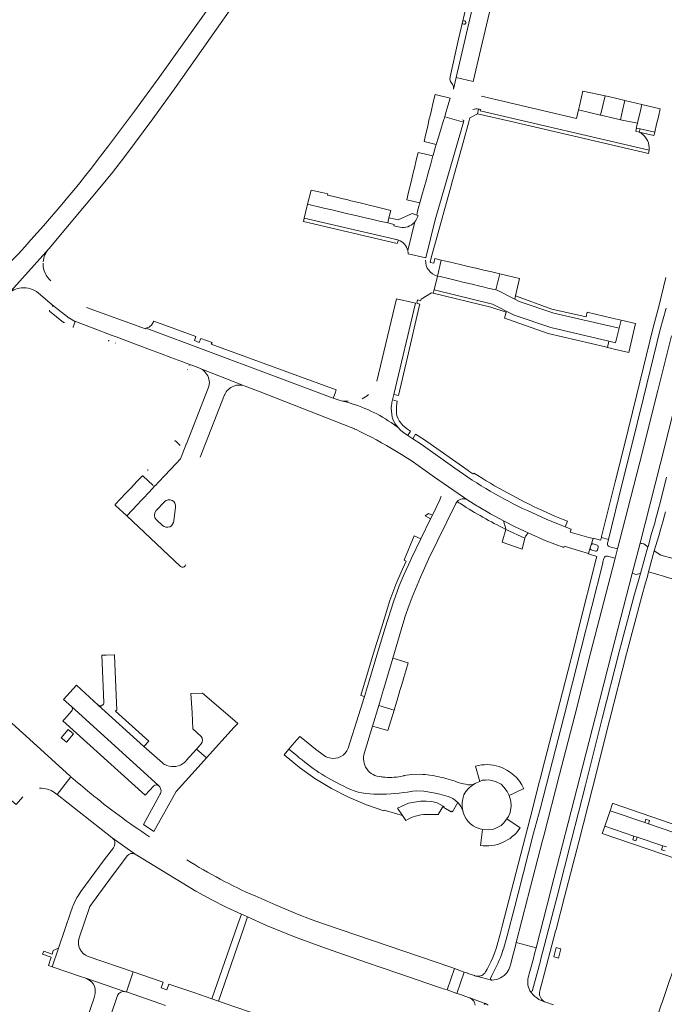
# Model space of a CAD drawing. Header units: metres. Extents: x 166325 to 190320, y 381923 to 404576.
# Tile 35 of 256: x 171566 to 171767, y 383640 to 383947. Entities that reach past the tile are written whole.
import ezdxf

# ---------------------------------------------------------------- set-up
doc = ezdxf.new("R2010")
doc.units = ezdxf.units.M
for name, color, linetype, lineweight in [('B-WE-VH-VERHARDING_ASFALT-GV', 8, 'Continuous', 18), ('B-WE-VH-VERHARDING_BETON-GV', 8, 'Continuous', 18), ('B-WE-VH-VERHARDING_BETONSTRAATSTEEN-GV', 8, 'Continuous', 18), ('B-WE-VH-VERHARDING_STRAATBAKSTEEN-GV', 8, 'Continuous', 18)]:
    doc.layers.add(name, color=color, linetype=linetype, lineweight=lineweight)

msp = doc.modelspace()

# ---------------------------------------------------------------- linework, layer by layer
at = {"layer": 'B-WE-VH-VERHARDING_ASFALT-GV', "flags": 128}
for points in [[(171767.688, 383866.442), (171765.519, 383857.425), (171763.771, 383850.847), (171758.54, 383829.536), (171754.694, 383813.884), (171751.895, 383802.771), (171748.82, 383790.276), (171747.694, 383785.702), (171747.625, 383785.423), (171749.833, 383784.803), (171754.119, 383802.217), (171756.918, 383813.331), (171760.766, 383828.989), (171765.992, 383850.28), (171767.774, 383856.883)], [(171769.446, 383848.303), (171765.216, 383831.222), (171759.588, 383808.942), (171754.909, 383790.666), (171752.635, 383781.834), (171751.894, 383778.997), (171751.074, 383775.743), (171744.27, 383749.349), (171739.313, 383729.926), (171734.596, 383711.527), (171729.67, 383692.432), (171729.653, 383692.367), (171729.292, 383690.966), (171724.836, 383673.659), (171724.627, 383672.85), (171721.089, 383659.175), (171727.265, 383657.466), (171731.639, 383674.524), (171731.872, 383675.432), (171740.862, 383710.605), (171745.768, 383729.626), (171751.027, 383750.034), (171757.244, 383774.215), (171759.673, 383783.664), (171765.96, 383808.2), (171771.583, 383830.49)], [(171767.961, 383804.203), (171766.123, 383797.056), (171765.348, 383793.979), (171764.526, 383790.915), (171764.246, 383789.911), (171763.961, 383788.908), (171763.282, 383786.619), (171762.162, 383782.562), (171762.152, 383782.524), (171759.819, 383774.227), (171759.15, 383771.973), (171757.943, 383767.79), (171753.171, 383749.781), (171747.874, 383728.984), (171742.697, 383708.251), (171738.333, 383691.215), (171733.914, 383673.932), (171728.671, 383653.607), (171728.626, 383653.435), (171727.6, 383649.556), (171726.204, 383644.275), (171726.115, 383644.102), (171725.966, 383643.977), (171725.781, 383643.919), (171725.629, 383643.928), (171725.487, 383643.982), (171725.369, 383644.078), (171725.832, 383643.455), (171726.348, 383642.875), (171726.913, 383642.343), (171727.523, 383641.862), (171728.172, 383641.437), (171728.856, 383641.07), (171729.57, 383640.764), (171730.308, 383640.522), (171729.922, 383640.695), (171729.565, 383640.921), (171729.243, 383641.194), (171728.962, 383641.509), (171728.727, 383641.861), (171728.528, 383642.283), (171728.396, 383642.731), (171728.335, 383643.194), (171728.345, 383643.66), (171728.427, 383644.12), (171730.447, 383651.614), (171733.374, 383662.714), (171733.513, 383663.24), (171736.164, 383673.375), (171740.587, 383690.575), (171744.954, 383707.654), (171750.137, 383728.413), (171755.43, 383749.194), (171760.193, 383767.167), (171761.39, 383771.317), (171761.946, 383773.29), (171762.195, 383774.295), (171762.286, 383774.662), (171764.107, 383781.229), (171765.52, 383785.978), (171766.197, 383788.256), (171766.486, 383789.275), (171766.771, 383790.295), (171767.599, 383793.386)], [(171732.75, 383639.679), (171730.308, 383640.522), (171729.57, 383640.764), (171728.856, 383641.07), (171728.172, 383641.437), (171727.523, 383641.862), (171726.913, 383642.343), (171726.348, 383642.875), (171725.832, 383643.455), (171725.369, 383644.078), (171725.09, 383644.679), (171724.891, 383645.275), (171724.758, 383645.889), (171724.69, 383646.513), (171724.686, 383647.096), (171724.74, 383647.677), (171724.85, 383648.249), (171725.358, 383650.166), (171726.432, 383654.216), (171726.797, 383655.638), (171727.265, 383657.466), (171721.089, 383659.175), (171720.616, 383657.336), (171720.235, 383655.857), (171719.293, 383652.181), (171719.249, 383651.998), (171719.199, 383651.816), (171719.007, 383651.257), (171718.761, 383650.718), (171718.463, 383650.206), (171718.117, 383649.726), (171717.726, 383649.281), (171717.294, 383648.877), (171716.755, 383648.469), (171716.175, 383648.124), (171715.559, 383647.845), (171714.916, 383647.636), (171714.254, 383647.5), (171713.581, 383647.438), (171713.4, 383647.469), (171708.698, 383648.658), (171708.462, 383648.707), (171708.233, 383648.776), (171708.149, 383648.807), (171708.066, 383648.84), (171706.039, 383649.546), (171705.965, 383649.572), (171704.887, 383649.951), (171702.588, 383643.299), (171703.698, 383642.906), (171706.19, 383642.062), (171706.595, 383641.915), (171711.616, 383640.093), (171711.69, 383640.059), (171711.756, 383640.013), (171712.323, 383639.613)], [(171711.085, 383639.883), (171711.162, 383639.988), (171711.266, 383640.065), (171711.389, 383640.109), (171711.503, 383640.116), (171711.616, 383640.093), (171706.595, 383641.915), (171706.966, 383641.716), (171707.305, 383641.467), (171707.606, 383641.172), (171707.861, 383640.838), (171708.076, 383640.451), (171708.231, 383640.037), (171708.323, 383639.604)]]:
    msp.add_lwpolyline(points, dxfattribs=at)
for points in [[(171736.005, 383729.802), (171741.261, 383750.364), (171748.045, 383777.44), (171748.113, 383777.859), (171748.372, 383778.852), (171748.463, 383779.099), (171748.616, 383779.314), (171748.822, 383779.479), (171749.064, 383779.583), (171749.324, 383779.619), (171749.585, 383779.584), (171751.894, 383778.997), (171752.635, 383781.834), (171750.291, 383782.493), (171750.05, 383782.57), (171749.838, 383782.709), (171749.67, 383782.899), (171749.554, 383783.142), (171749.511, 383783.408), (171749.545, 383783.674), (171749.797, 383784.668), (171749.833, 383784.803), (171747.625, 383785.423), (171747.354, 383784.565), (171745.119, 383785.189), (171745.079, 383785.063), (171744.444, 383783.09), (171744.532, 383783.254), (171744.672, 383783.375), (171744.805, 383783.43), (171744.948, 383783.446), (171745.089, 383783.422), (171746.331, 383783.02), (171746.5, 383782.91), (171746.62, 383782.743), (171746.67, 383782.558), (171746.653, 383782.368), (171746.415, 383781.504), (171746.318, 383781.339), (171746.17, 383781.217), (171745.976, 383781.151), (171745.771, 383781.161), (171744.491, 383781.571), (171744.32, 383781.67), (171744.198, 383781.824), (171744.139, 383782.015), (171744.155, 383782.214), (171743.635, 383780.396), (171743.608, 383780.302), (171746.199, 383779.461), (171745.841, 383778.07), (171745.828, 383778.019), (171745.506, 383776.729), (171741.058, 383758.979), (171739.04, 383750.925), (171733.787, 383730.372), (171729.213, 383712.661), (171728.663, 383710.509), (171728.389, 383709.433), (171726.311, 383701.293), (171726.172, 383700.746), (171716.68, 383664.231), (171716.043, 383661.811), (171714.793, 383657.26), (171714.317, 383655.873), (171713.781, 383654.509), (171713.153, 383653.096), (171712.461, 383651.713), (171712.012, 383650.844), (171711.515, 383649.974), (171711.287, 383649.647), (171711.015, 383649.355), (171710.703, 383649.106), (171710.358, 383648.905), (171709.988, 383648.755), (171709.565, 383648.655), (171709.131, 383648.622), (171708.698, 383648.658), (171713.4, 383647.469), (171713.245, 383647.566), (171713.163, 383647.671), (171713.113, 383647.794), (171713.1, 383647.927), (171713.482, 383648.865), (171715.263, 383652.437), (171715.357, 383652.628), (171715.45, 383652.82), (171715.826, 383653.641), (171716.176, 383654.473), (171716.596, 383655.589), (171716.968, 383656.721), (171717.027, 383656.917), (171717.085, 383657.113), (171718.246, 383661.244), (171720.702, 383670.431), (171721.679, 383674.485), (171726.524, 383693.267), (171728.549, 383700.706), (171731.445, 383712.093)], [(171636.127, 383663.459), (171637.412, 383667.152), (171635.977, 383667.805), (171635.477, 383668.032), (171634.253, 383664.515), (171626.274, 383641.599), (171628.278, 383640.903)], [(171704.887, 383649.951), (171701.83, 383651.027), (171699.578, 383644.364), (171702.588, 383643.299)]]:
    msp.add_lwpolyline(points, close=True, dxfattribs=at)
at = {"layer": 'B-WE-VH-VERHARDING_BETON-GV', "flags": 128}
for points in [[(171580.957, 383721.632), (171583.094, 383724.205), (171581.438, 383725.578), (171579.296, 383722.996), (171580.236, 383722.232)], [(171734.451, 383657.329), (171733.561, 383657.566), (171732.79, 383654.674), (171733.239, 383654.554), (171734.215, 383654.294), (171734.986, 383657.186)]]:
    msp.add_lwpolyline(points, close=True, dxfattribs=at)
at = {"layer": 'B-WE-VH-VERHARDING_BETONSTRAATSTEEN-GV', "flags": 128}
for points in [[(171712.042, 383970.372), (171710.196, 383970.783), (171710.145, 383970.794), (171703.077, 383940.784), (171700.488, 383929.029), (171700.43, 383928.282), (171700.59, 383927.551), (171701.001, 383926.953), (171701.213, 383926.709), (171701.522, 383925.999), (171701.559, 383925.226), (171702.395, 383928.825)], [(171740.518, 383918.718), (171747.349, 383917.083), (171748.77, 383923.094), (171741.859, 383924.543), (171740.811, 383920.013)], [(171696.18, 383907.895), (171696.887, 383910.237), (171697.606, 383912.621), (171698.359, 383915.118), (171698.801, 383916.582), (171699.087, 383917.532), (171699.831, 383919.998), (171700.552, 383922.388), (171695.792, 383923.549), (171695.224, 383921.105), (171694.66, 383918.675), (171694.135, 383916.414), (171694.086, 383916.205), (171694.016, 383915.905), (171693.512, 383913.734), (171693.296, 383912.803), (171692.94, 383911.27), (171692.373, 383908.83)], [(171753.594, 383915.643), (171754.244, 383918.515), (171754.956, 383921.657), (171752.451, 383922.239), (171749.804, 383922.854), (171748.77, 383923.094), (171747.349, 383917.083), (171748.416, 383916.837), (171751.035, 383916.233), (171753.139, 383915.748)], [(171753.594, 383915.643), (171758.831, 383914.545), (171759.1, 383915.643), (171759.671, 383917.974), (171760.27, 383920.418), (171754.956, 383921.657), (171754.244, 383918.515)], [(171765.373, 383916.576), (171765.943, 383919.005), (171760.27, 383920.418), (171759.671, 383917.974), (171759.1, 383915.643), (171758.831, 383914.545), (171758.485, 383913.066), (171758.613, 383913.057), (171759.674, 383912.819), (171764.252, 383911.795), (171764.841, 383914.305)], [(171691.037, 383889.708), (171691.691, 383892.04), (171692.374, 383894.478), (171693.085, 383897.013), (171693.318, 383897.846), (171693.765, 383899.44), (171694.449, 383901.878), (171695.155, 383904.398), (171690.53, 383905.479), (171689.949, 383903.054), (171689.36, 383900.591), (171689.203, 383899.937), (171688.772, 383898.14), (171688.325, 383896.27), (171688.159, 383895.579), (171688.04, 383895.082), (171687.57, 383893.117), (171686.974, 383890.63)], [(171675.22, 383889.037), (171674.535, 383889.202), (171672.058, 383889.801), (171669.605, 383890.394), (171668.581, 383890.641), (171667.134, 383890.991), (171664.672, 383891.586), (171662.303, 383892.158), (171662.351, 383892.544), (171660.495, 383892.97), (171657.155, 383893.738), (171656.091, 383889.278), (171661.164, 383888.1), (171663.686, 383887.515), (171666.153, 383886.943), (171668.629, 383886.368), (171671.088, 383885.797), (171673.571, 383885.221), (171674.931, 383884.905), (171676.031, 383884.65), (171678.499, 383884.077), (171681.053, 383883.484), (171681.435, 383885.102), (171681.977, 383887.404), (171679.501, 383888.002), (171677.007, 383888.605), (171676.991, 383888.609)], [(171696.559, 383866.926), (171697.376, 383866.731), (171699.961, 383866.116), (171702.441, 383865.525), (171704.903, 383864.939), (171707.327, 383864.362), (171709.789, 383863.776), (171710.836, 383863.526), (171712.269, 383863.185), (171714.748, 383862.595), (171715.988, 383867.607), (171713.474, 383868.204), (171710.993, 383868.793), (171710.586, 383868.89), (171708.648, 383869.35), (171708.53, 383869.378), (171706.105, 383869.945), (171703.64, 383870.521), (171701.904, 383870.927), (171701.157, 383871.101), (171698.616, 383871.694), (171697.719, 383871.903)], [(171749.975, 383846.58), (171752.01, 383846.092), (171753.197, 383850.671), (171732.863, 383855.327), (171722.051, 383859.028), (171720.618, 383859.75), (171715.18, 383862.492), (171714.748, 383862.595), (171712.269, 383863.185), (171710.836, 383863.526), (171709.789, 383863.776), (171707.327, 383864.362), (171704.903, 383864.939), (171702.441, 383865.525), (171699.961, 383866.116), (171697.376, 383866.731), (171696.559, 383866.926), (171695.489, 383862.574), (171713.697, 383858.141), (171720.467, 383854.763), (171731.841, 383850.924)], [(171720.618, 383859.75), (171720.854, 383860.74), (171722.137, 383866.185), (171720.364, 383866.596), (171717.383, 383867.288), (171715.988, 383867.607), (171714.748, 383862.595), (171715.18, 383862.492)], [(171753.787, 383853.15), (171753.197, 383850.671), (171752.01, 383846.092), (171749.975, 383846.58), (171749.526, 383844.653), (171750.884, 383844.336), (171751.564, 383844.178), (171756.198, 383843.097), (171758.248, 383852.089)], [(171694.964, 383792.396), (171693.772, 383792.943), (171692.714, 383792.139), (171694.395, 383791.217)], [(171720.947, 383788.671), (171717.096, 383790.628), (171717.901, 383788.079), (171717.843, 383787.958), (171723.788, 383785.177), (171723.948, 383785.818), (171724.193, 383786.091), (171724.854, 383786.828)], [(171722.948, 383781.822), (171723.694, 383784.803), (171723.788, 383785.177), (171717.843, 383787.958), (171716.738, 383783.988)], [(171684.661, 383770.348), (171686.158, 383773.951), (171688.113, 383778.203), (171688.254, 383778.494), (171688.41, 383778.818), (171691.386, 383784.983), (171689.333, 383785.974), (171686.297, 383778.66), (171686.151, 383778.308), (171686.79, 383778.043), (171685.118, 383774.406), (171683.604, 383770.763), (171681.743, 383765.731), (171679.19, 383757.561), (171676.952, 383750.393), (171672.72, 383736.146), (171673.813, 383735.822), (171675.378, 383741.096), (171677.03, 383746.667), (171678.039, 383750.067), (171680.274, 383757.222), (171682.818, 383765.365)], [(171746.653, 383782.368), (171746.67, 383782.558), (171746.62, 383782.743), (171746.5, 383782.91), (171746.331, 383783.02), (171745.089, 383783.422), (171744.948, 383783.446), (171744.805, 383783.43), (171744.672, 383783.375), (171744.532, 383783.254), (171744.444, 383783.09), (171744.155, 383782.214), (171744.139, 383782.015), (171744.198, 383781.824), (171744.32, 383781.67), (171744.491, 383781.571), (171745.771, 383781.161), (171745.976, 383781.151), (171746.17, 383781.217), (171746.318, 383781.339), (171746.415, 383781.504)], [(171762.152, 383782.524), (171760.845, 383783.449), (171760.269, 383783.592), (171760.244, 383783.495), (171760.043, 383783.554), (171759.673, 383783.664), (171757.244, 383774.215), (171757.809, 383774.05), (171758.37, 383773.909), (171759.819, 383774.227)], [(171772.087, 383777.646), (171772.25, 383778.215), (171769.954, 383778.869), (171766.118, 383779.95), (171764.107, 383781.229), (171762.286, 383774.662), (171765.489, 383773.758), (171767.009, 383773.329), (171768.268, 383772.973), (171770.551, 383772.309), (171770.914, 383773.561)], [(171678.245, 383733.019), (171683.036, 383731.633), (171683.777, 383734.092), (171683.966, 383734.719), (171684.519, 383736.555), (171684.87, 383737.718), (171685.241, 383738.949), (171685.854, 383740.985), (171685.982, 383741.41), (171686.077, 383741.724), (171686.71, 383743.826), (171687.461, 383746.317), (171682.611, 383747.752), (171681.886, 383745.304), (171681.169, 383742.885), (171680.438, 383740.42), (171679.728, 383738.023), (171679.124, 383735.984), (171678.997, 383735.556)], [(171676.336, 383726.652), (171681.116, 383725.22), (171683.036, 383731.633), (171678.245, 383733.019)], [(171578.468, 383657.395), (171576.82, 383656.68), (171576.463, 383655.569), (171573.873, 383656.494), (171573.537, 383655.553), (171576.158, 383654.616), (171576.048, 383654.274), (171575.316, 383651.993), (171576.495, 383651.615)], [(171772.531, 383641.42), (171773.281, 383643.636), (171774.106, 383646.076), (171774.895, 383648.406), (171774.184, 383648.645), (171770.08, 383650.05), (171769.891, 383650.115), (171768.8, 383646.98), (171766.653, 383640.809), (171766.273, 383639.716), (171763.41, 383631.34), (171767.189, 383630.03), (171768.52, 383629.569), (171769.382, 383632.117), (171770.136, 383634.343), (171770.892, 383636.577), (171771.705, 383638.981)]]:
    msp.add_lwpolyline(points, close=True, dxfattribs=at)
for points in [[(171712.368, 383971.752), (171712.11, 383970.66), (171712.042, 383970.372), (171702.395, 383928.825), (171707.628, 383927.583)], [(171707.628, 383927.583), (171710.039, 383937.74), (171712.762, 383949.215), (171713.312, 383951.585), (171713.89, 383954.073), (171714.49, 383956.657), (171715.078, 383959.19), (171715.657, 383961.686), (171716.274, 383964.345), (171716.879, 383966.95), (171717.565, 383969.905)], [(171506.727, 383805.836), (171540.575, 383838.974), (171562.638, 383861.188), (171575.424, 383875.435), (171591.398, 383894.385), (171595.324, 383899.243), (171599.161, 383904.173), (171607.874, 383915.901), (171615.181, 383926.023), (171633.656, 383952.264), (171628.866, 383955.635), (171610.091, 383929.148), (171602.162, 383918.288), (171594.076, 383907.545)], [(171759.45, 383911.784), (171758.405, 383912.049), (171758.613, 383913.057), (171758.485, 383913.066), (171758.831, 383914.545), (171753.594, 383915.643), (171753.139, 383915.748), (171751.035, 383916.233), (171748.416, 383916.837), (171747.349, 383917.083), (171740.518, 383918.718), (171739.923, 383916.024), (171710.295, 383922.983)], [(171710.019, 383918.87), (171709.893, 383918.402), (171762.526, 383906.18)], [(171687.436, 383873.824), (171692.972, 383872.628), (171695.857, 383884.477), (171704.638, 383914.897), (171698.801, 383916.582), (171698.359, 383915.118), (171697.606, 383912.621), (171696.887, 383910.237), (171696.18, 383907.895), (171695.877, 383906.868), (171695.385, 383905.286), (171695.21, 383904.609), (171695.155, 383904.398), (171694.449, 383901.878), (171693.765, 383899.44), (171693.318, 383897.846), (171693.085, 383897.013), (171692.374, 383894.478), (171691.691, 383892.04), (171691.037, 383889.708), (171690.728, 383888.727), (171690.376, 383887.197), (171690.089, 383885.93), (171690.524, 383885.794)], [(171684.356, 383882.245), (171682.907, 383882.567), (171683.01, 383883.03), (171681.053, 383883.484), (171678.499, 383884.077), (171676.031, 383884.65), (171674.931, 383884.905), (171673.571, 383885.221), (171671.088, 383885.797), (171668.629, 383886.368), (171666.153, 383886.943), (171663.686, 383887.515), (171661.164, 383888.1), (171656.091, 383889.278), (171655.059, 383884.953), (171683.259, 383878.407)], [(171687.3, 383874.844), (171689.526, 383883.838)], [(171575.424, 383875.435), (171562.638, 383861.188)], [(171573.689, 383870.798), (171573.692, 383870.972)], [(171572.218, 383861.62), (171572.276, 383861.571), (171576.484, 383857.957), (171581.765, 383853.826)], [(171581.765, 383853.826), (171576.484, 383857.957)], [(171667.011, 383827.954), (171665.604, 383828.338), (171664.074, 383828.887), (171605.775, 383850.719), (171605.576, 383850.438), (171587.228, 383857.11)], [(171689.74, 383858.453), (171689.244, 383858.593), (171683.779, 383859.864), (171677.679, 383834.185)], [(171682.563, 383828.304), (171682.976, 383830), (171689.74, 383858.453)], [(171575.714, 383856.012), (171580.042, 383852.468)], [(171581.869, 383853.765), (171582.4, 383853.447), (171583.274, 383853), (171589.291, 383850.693), (171595.235, 383848.414), (171596.46, 383847.945), (171602.51, 383845.675), (171608.015, 383843.608), (171610.238, 383842.773), (171613.519, 383841.54), (171616.863, 383840.285), (171619.652, 383839.237), (171619.747, 383839.201), (171622.149, 383838.269)], [(171583.527, 383852.416), (171583.01, 383851.039)], [(171595.235, 383848.414), (171589.291, 383850.693), (171583.274, 383853)], [(171619.652, 383839.237), (171616.863, 383840.285), (171613.519, 383841.54), (171610.238, 383842.773), (171608.015, 383843.608), (171602.51, 383845.675), (171596.46, 383847.945)], [(171636.678, 383832.615), (171622.627, 383838.083)], [(171622.627, 383838.083), (171636.678, 383832.615), (171641.305, 383830.808), (171669.629, 383819.746)], [(171625.155, 383831.96), (171618.356, 383814.614), (171618.3, 383814.47), (171616.708, 383810.417), (171616.532, 383809.963), (171615.116, 383808.453), (171613.304, 383806.538), (171611.574, 383804.701), (171609.674, 383802.682), (171609.624, 383802.624), (171608.669, 383801.62)], [(171622.61, 383810.413), (171630.213, 383829.863), (171630.267, 383829.986)], [(171668.711, 383827.871), (171667.011, 383827.954)], [(171684.387, 383819.593), (171682.091, 383821.251)], [(171701.999, 383806.992), (171691.526, 383814.533), (171688.874, 383816.223), (171687.333, 383817.204), (171686.866, 383817.502)], [(171609.674, 383802.682), (171611.574, 383804.701), (171613.304, 383806.538), (171615.116, 383808.453), (171616.532, 383809.963), (171616.708, 383810.417), (171618.3, 383814.47)], [(171616.427, 383814.138), (171614.953, 383815.514)], [(171608.019, 383801.608), (171604.786, 383804.643)], [(171596.165, 383795.491), (171599.716, 383792.158), (171601.382, 383793.918), (171603.108, 383795.743), (171604.248, 383796.94), (171604.85, 383797.571), (171606.581, 383799.403), (171608.638, 383801.59)], [(171604.524, 383804.581), (171602.911, 383802.876), (171601.178, 383801.045), (171599.443, 383799.211), (171597.716, 383797.386), (171596.17, 383795.752)], [(171608.638, 383801.59), (171606.581, 383799.403), (171604.85, 383797.571), (171604.248, 383796.94), (171603.108, 383795.743), (171601.382, 383793.918), (171599.716, 383792.158), (171599.754, 383792.123), (171616.418, 383776.48)], [(171705.972, 383797.093), (171695.632, 383804.211)], [(171695.632, 383804.211), (171705.972, 383797.093), (171708.858, 383795.327), (171709.186, 383795.126), (171713.106, 383792.815), (171717.096, 383790.628), (171720.947, 383788.671), (171724.854, 383786.828), (171730.303, 383784.364), (171735.903, 383782.263), (171736.077, 383782.752), (171740.779, 383781.297), (171743.635, 383780.396), (171744.155, 383782.214), (171744.444, 383783.09), (171745.079, 383785.063), (171743.712, 383785.448), (171737.907, 383787.084), (171738.18, 383787.98), (171736.373, 383788.69), (171730.423, 383791.135), (171724.568, 383793.798)], [(171608.889, 383793.81), (171611.461, 383796.546), (171611.514, 383796.602)], [(171697.285, 383797.204), (171694.964, 383792.396), (171694.395, 383791.217), (171691.386, 383784.983), (171688.41, 383778.818), (171688.254, 383778.494), (171688.113, 383778.203), (171686.158, 383773.951), (171684.661, 383770.348), (171682.818, 383765.365), (171680.274, 383757.222), (171678.039, 383750.067), (171677.03, 383746.667), (171675.378, 383741.096), (171673.813, 383735.822), (171673.554, 383734.948), (171673.315, 383734.142), (171671.992, 383729.97), (171668.742, 383719.72)], [(171673.846, 383718.343), (171676.336, 383726.652), (171678.245, 383733.019), (171678.997, 383735.556), (171679.124, 383735.984), (171679.728, 383738.023), (171680.438, 383740.42), (171681.169, 383742.885), (171681.886, 383745.304), (171682.611, 383747.752), (171685.212, 383756.666), (171686.406, 383760.477), (171686.417, 383760.513), (171686.43, 383760.549), (171687.73, 383764.324), (171687.742, 383764.356), (171688.659, 383766.828), (171691.218, 383773.091), (171693.801, 383778.681), (171702.266, 383796.016)], [(171702.266, 383796.016), (171702.68, 383796.625)], [(171709.186, 383795.126), (171708.858, 383795.327), (171705.972, 383797.093)], [(171614.94, 383794.889), (171614.392, 383790.662)], [(171717.843, 383787.958), (171717.901, 383788.079), (171717.096, 383790.628), (171713.106, 383792.815), (171709.186, 383795.126)], [(171610.885, 383789.175), (171608.997, 383790.937)], [(171567.245, 383724.518), (171542.159, 383747.252), (171541.908, 383747.48), (171537.16, 383742.271), (171562.473, 383719.268), (171562.498, 383719.246)], [(171596.482, 383736.135), (171595.869, 383748.705), (171595.861, 383748.868), (171593.321, 383748.772), (171591.969, 383748.722), (171592.588, 383733.999)], [(171590.868, 383733.17), (171584.11, 383739.346), (171580.064, 383734.897), (171582.508, 383732.686), (171609.601, 383708.074)], [(171590.868, 383733.17), (171605.106, 383720.291), (171605.133, 383720.32), (171606.598, 383721.897), (171596.272, 383731.298), (171596.613, 383731.658), (171596.482, 383736.135)], [(171632.679, 383728.853), (171623.292, 383736.86), (171619.747, 383736.741), (171620.093, 383730.81), (171620.327, 383725.816), (171622.924, 383723.409)], [(171582.554, 383731.23), (171580.428, 383728.864), (171579.868, 383728.241), (171605.481, 383705.048), (171608.137, 383708.002), (171608.158, 383708.022), (171608.18, 383708.041)], [(171609.601, 383708.074), (171582.508, 383732.686)], [(171610.871, 383715.127), (171605.106, 383720.291), (171590.868, 383733.17)], [(171622.962, 383721.092), (171621.52, 383719.415), (171624.588, 383716.715), (171633.203, 383726.314), (171634.327, 383727.474), (171632.679, 383728.853)], [(171577.274, 383705.886), (171577.561, 383705.66), (171578.02, 383705.3), (171582.365, 383710.823), (171582.339, 383710.846), (171582.199, 383710.97), (171582.051, 383711.1), (171567.245, 383724.518)], [(171660.935, 383717.688), (171658.52, 383719.468), (171655.159, 383722.214), (171653.683, 383723.419), (171652.752, 383722.372), (171651.296, 383720.644), (171650.276, 383719.418), (171652.682, 383717.46)], [(171610.06, 383705.259), (171609.833, 383704.847), (171604.951, 383695.989), (171608.179, 383693.793), (171614.634, 383705.267), (171615.172, 383706.224), (171622.958, 383714.898), (171624.588, 383716.715), (171621.52, 383719.415), (171618.288, 383715.867)], [(171652.682, 383717.46), (171650.276, 383719.418), (171648.79, 383717.631), (171653.544, 383713.698), (171658.373, 383710.272), (171663.524, 383707.158), (171668.858, 383704.453), (171674.457, 383702.124), (171679.869, 383700.19)], [(171708.452, 383714.154), (171709.753, 383709.323), (171710.455, 383709.772), (171711.552, 383709.819), (171712.553, 383709.861), (171714.67, 383709.387), (171716.409, 383708.526), (171717.227, 383707.613), (171718.274, 383706.229), (171718.871, 383705.022), (171723.048, 383706.936), (171723.424, 383707.108)], [(171582.365, 383710.823), (171578.02, 383705.3), (171595.212, 383691.807), (171602.404, 383686.652), (171621.301, 383675.205), (171626.07, 383672.558), (171630.937, 383670.095), (171635.477, 383668.032), (171635.977, 383667.805), (171637.412, 383667.152), (171643.295, 383664.479), (171647.615, 383662.65), (171651.974, 383660.917), (171661.682, 383657.38), (171674.413, 383652.921), (171684.203, 383649.58), (171684.222, 383649.574), (171696.535, 383645.358), (171697.799, 383644.926), (171698.367, 383644.731), (171698.815, 383644.578), (171699.578, 383644.364), (171701.83, 383651.027), (171700.986, 383651.324), (171661.401, 383664.887), (171657.148, 383666.377), (171652.955, 383668.029), (171646.328, 383670.8)], [(171691.229, 383711.628), (171688.431, 383711.54), (171686.224, 383711.188)], [(171563.356, 383708.491), (171560.988, 383705.794), (171565.229, 383702.144), (171567.362, 383704.557)], [(171699.491, 383704.818), (171697.263, 383705.377), (171696.784, 383705.496), (171695.334, 383705.86), (171692.276, 383706.375), (171690.153, 383706.451), (171688.862, 383706.354), (171687.222, 383706.065)], [(171705.279, 383708.484), (171704.05, 383708.751), (171702.725, 383709.166)], [(171679.869, 383700.19), (171679.936, 383700.417), (171685.701, 383698.741), (171684.105, 383701.066), (171687.569, 383702.56), (171691.28, 383703.241), (171693.031, 383703.239), (171694.775, 383703.07), (171696.489, 383702.713), (171698.355, 383701.636), (171698.644, 383701.458), (171698.488, 383701.204), (171700.845, 383699.863), (171700.994, 383700.106), (171701.279, 383699.948), (171702.902, 383702.778)], [(171693.667, 383699.097), (171696.768, 383699.025), (171698.355, 383701.636), (171696.489, 383702.713), (171694.775, 383703.07), (171693.031, 383703.239), (171691.28, 383703.241), (171687.569, 383702.56), (171684.105, 383701.066), (171685.701, 383698.741)], [(171790.181, 383689.114), (171751.258, 383702.482), (171751.109, 383702.533), (171750.332, 383700.248), (171761.133, 383696.554), (171761.507, 383697.648), (171762.632, 383697.245), (171762.263, 383696.167), (171770.242, 383693.438)], [(171685.701, 383698.741), (171686.74, 383697.227)], [(171722.26, 383694.812), (171722.286, 383694.911), (171718.208, 383697.721), (171717.163, 383696.349), (171716.36, 383695.679), (171715.199, 383694.977), (171713.789, 383694.391), (171712.302, 383694.268), (171710.63, 383694.413), (171710.151, 383691.103), (171709.911, 383689.448)], [(171770.242, 383693.438), (171762.263, 383696.167), (171761.133, 383696.554), (171750.332, 383700.248), (171748.683, 383695.399), (171757.78, 383692.349), (171758.793, 383692.009), (171766.796, 383689.326), (171767.916, 383688.95)], [(171767.512, 383687.745), (171766.384, 383688.097), (171766.796, 383689.326), (171758.793, 383692.009), (171758.406, 383690.855), (171757.394, 383691.197), (171757.78, 383692.349), (171748.683, 383695.399), (171747.912, 383693.13), (171785.044, 383680.42)], [(171602.404, 383686.652), (171595.212, 383691.807)], [(171595.947, 383689.326), (171595.618, 383688.703), (171592.751, 383684.882), (171585.409, 383675.096), (171584.549, 383673.758), (171584.19, 383673.199), (171584.056, 383672.99), (171583.367, 383671.472), (171583.021, 383670.711), (171582.88, 383670.306), (171582.636, 383669.601), (171582.441, 383669.03), (171578.468, 383657.395), (171576.495, 383651.615), (171585.356, 383648.597), (171586.657, 383648.154), (171599.387, 383643.83), (171599.401, 383643.825), (171599.615, 383643.751), (171601.77, 383650.022), (171587.749, 383654.841)], [(171597.233, 383682.624), (171599.842, 383686.147)], [(171584.905, 383660.619), (171588.199, 383670.372), (171595.003, 383679.614), (171597.233, 383682.624)], [(171646.328, 383670.8), (171639.742, 383673.668)], [(171599.387, 383643.83), (171586.657, 383648.154), (171588.04, 383647.411)], [(171638.345, 383637.439), (171629.793, 383640.382), (171628.278, 383640.903), (171626.274, 383641.599), (171620.955, 383643.427), (171612.835, 383646.219), (171612.221, 383644.434), (171610.439, 383645.047), (171611.042, 383646.835), (171610.44, 383647.042), (171601.77, 383650.022), (171599.615, 383643.751), (171610.021, 383640.164), (171611.806, 383639.549)], [(171589.864, 383644.743), (171589.861, 383643.257), (171589.524, 383641.623), (171586.299, 383632.283), (171585.145, 383628.94), (171578.168, 383608.445), (171571.448, 383610.733), (171569.827, 383605.963), (171570.867, 383605.61), (171570.488, 383604.495), (171569.449, 383604.848), (171569.288, 383604.375), (171582.349, 383599.938), (171584.025, 383599.369), (171586.182, 383605.717)], [(171585.094, 383607.94), (171596.893, 383642.596)]]:
    msp.add_lwpolyline(points, dxfattribs=at)
at = {"layer": 'B-WE-VH-VERHARDING_BETONSTRAATSTEEN-GV'}
for points in [[(171705.042, 383945.44, -1.0391264), (171704.746, 383946.48)], [(171704.746, 383946.48, -0.963483), (171705.042, 383945.44)], [(171760.021, 383911.446, 0.0276594), (171759.45, 383911.784)], [(171762.526, 383906.18, 0.273681), (171760.021, 383911.446)], [(171594.076, 383907.545, -0.0265154), (171563.968, 383871.727)], [(171690.432, 383885.476, -0.0951642), (171689.526, 383883.838)], [(171690.524, 383885.794, -0.0190897), (171690.432, 383885.476)], [(171688.843, 383883.163, -0.2447226), (171684.356, 383882.245)], [(171689.526, 383883.838, -0.0485992), (171688.843, 383883.163)], [(171683.259, 383878.407, -0.0619788), (171684.388, 383878.131)], [(171573.71, 383871.316, -0.159678), (171575.424, 383875.435)], [(171684.388, 383878.131, -0.2463361), (171687.3, 383874.844)], [(171687.3, 383874.844, -0.053044), (171687.436, 383873.824)], [(171576.071, 383865.439, -0.2145813), (171573.689, 383870.798)], [(171562.638, 383861.188, -0.1722936), (171566.912, 383863.238)], [(171566.912, 383863.238, -0.2039231), (171572.218, 383861.62)], [(171576.484, 383857.957, -0.3622604), (171576.583, 383857.386)], [(171575.688, 383856.277, 0.4375968), (171575.714, 383856.012)], [(171580.042, 383852.468, 0.4437272), (171580.326, 383852.49)], [(171583.01, 383851.039, 0.1153655), (171583.031, 383850.927)], [(171583.274, 383853, -0.4054019), (171583.527, 383852.416)], [(171593.981, 383846.761, 0.3707445), (171594.205, 383846.798)], [(171594.205, 383846.798, 0.1343738), (171594.244, 383846.879)], [(171596.218, 383846.122, 0.1763127), (171596.187, 383846.015)], [(171619.141, 383838.964, -0.0801699), (171619.202, 383839.077)], [(171618.632, 383837.66, 0.2574809), (171618.699, 383837.782)], [(171622.149, 383838.269, -0.0246313), (171622.627, 383838.083)], [(171622.627, 383838.083, -0.0915439), (171624.071, 383837.081)], [(171624.071, 383837.081, -0.2217201), (171625.45, 383833.226)], [(171625.45, 383833.226, -0.0671744), (171625.155, 383831.96)], [(171630.267, 383829.986, -0.1967607), (171633.066, 383832.615)], [(171633.066, 383832.615, -0.1843854), (171636.678, 383832.615)], [(171675.079, 383830.033, -0.0829524), (171673.064, 383828.665)], [(171667.011, 383827.954, -0.0887641), (171682.091, 383821.251)], [(171669.629, 383819.746, -0.0028362), (171671.061, 383819.088)], [(171671.17, 383819.036, -0.0531762), (171695.632, 383804.211)], [(171685.178, 383818.78, -0.0274434), (171684.387, 383819.593)], [(171686.866, 383817.502, -0.0485546), (171685.178, 383818.78)], [(171614.953, 383815.514, 0.4695105), (171614.676, 383815.47)], [(171604.786, 383804.643, 0.5350996), (171604.524, 383804.581)], [(171606.296, 383806.568, 0.2690157), (171606.26, 383806.405)], [(171606.26, 383806.405, 0.1393946), (171606.313, 383806.328)], [(171596.124, 383795.682, 0.2870962), (171596.165, 383795.491)], [(171611.514, 383796.602, -0.7264448), (171614.94, 383794.889)], [(171697.718, 383798.338, -0.054), (171697.285, 383797.204)], [(171705.972, 383797.093, 0.3596462), (171702.68, 383796.625)], [(171702.68, 383796.625, 0.0026504), (171703.822, 383795.886)], [(171703.822, 383795.886, 0.0273836), (171717.843, 383787.958)], [(171608.997, 383790.937, -0.4037512), (171608.889, 383793.81)], [(171614.392, 383790.662, -0.6492248), (171610.885, 383789.175)], [(171616.647, 383776.309, 0.5224812), (171618.124, 383777.047)], [(171616.418, 383776.48, 0.0748758), (171616.647, 383776.309)], [(171582.508, 383732.686, -0.4189719), (171582.554, 383731.23)], [(171591.081, 383733.037, -0.062895), (171590.868, 383733.17)], [(171592.588, 383733.999, -0.5505121), (171591.081, 383733.037)], [(171622.924, 383723.409, -0.3760739), (171622.962, 383721.092)], [(171668.742, 383719.72, -0.3756234), (171662.93, 383716.691)], [(171618.288, 383715.867, -0.0387858), (171617.695, 383715.274)], [(171667.222, 383707.951, -0.0685686), (171652.682, 383717.46)], [(171662.93, 383716.691, -0.1136956), (171660.935, 383717.688)], [(171679.034, 383710.837, -0.5145629), (171673.846, 383718.343)], [(171612.209, 383714.36, -0.0726238), (171610.871, 383715.127)], [(171617.695, 383715.274, -0.2778008), (171612.209, 383714.36)], [(171715.727, 383714.005, 0.1463951), (171708.452, 383714.154)], [(171723.424, 383707.108, 0.2128489), (171715.727, 383714.005)], [(171588.237, 383705.831, -0.0086405), (171582.365, 383710.823)], [(171680.218, 383710.689, -0.0168399), (171679.034, 383710.837)], [(171685.873, 383711.1, -0.0815143), (171680.218, 383710.689)], [(171686.224, 383711.188, -0.0060331), (171685.873, 383711.1)], [(171697.046, 383710.789, 0.0338805), (171691.229, 383711.628)], [(171702.725, 383709.166, 0.0339775), (171697.046, 383710.789)], [(171572.572, 383707.223, -0.1716589), (171577.274, 383705.886)], [(171608.18, 383708.041, -0.3624053), (171609.601, 383708.074)], [(171609.601, 383708.074, -0.2946103), (171610.358, 383705.939)], [(171667.222, 383707.951, 0.1346121), (171676.737, 383705.428)], [(171704.454, 383700.236, -0.3646006), (171708.272, 383708.7)], [(171708.272, 383708.7, -0.1864525), (171705.279, 383708.484)], [(171606.831, 383692.128, -0.0260985), (171588.237, 383705.831)], [(171610.358, 383705.939, -0.0880763), (171610.06, 383705.259)], [(171676.737, 383705.428, 0.0439733), (171687.222, 383706.065)], [(171699.491, 383704.818, -0.1201727), (171702.902, 383702.778)], [(171702.902, 383702.778, -0.128414), (171704.454, 383700.236)], [(171686.74, 383697.227, -0.1237955), (171693, 383699.086)], [(171693, 383699.086, -0.0105166), (171693.667, 383699.097)], [(171709.911, 383689.448, 0.290896), (171722.26, 383694.812)], [(171595.212, 383691.807, -0.3179354), (171595.947, 383689.326)], [(171599.842, 383686.147, -0.3868563), (171602.404, 383686.652)], [(171639.742, 383673.668, -0.0392336), (171618.488, 383684.94)], [(171587.749, 383654.841, -0.4126384), (171584.905, 383660.619)], [(171588.04, 383647.411, -0.0213559), (171588.275, 383647.272)], [(171588.275, 383647.272, -0.2234092), (171589.864, 383644.743)], [(171596.893, 383642.596, -0.41305), (171599.387, 383643.83)]]:
    msp.add_lwpolyline(points, format="xyb", dxfattribs=at)
at = {"layer": 'B-WE-VH-VERHARDING_STRAATBAKSTEEN-GV', "flags": 128}
for points in [[(171704.52, 383908.538), (171706.323, 383915.045), (171706.642, 383916.196), (171709.028, 383917.517), (171709.369, 383918.989)], [(171709.369, 383918.989), (171709.028, 383917.517), (171719.05, 383915.195), (171762.312, 383905.174)], [(171762.312, 383905.174), (171762.526, 383906.18), (171709.893, 383918.402), (171710.019, 383918.87)], [(171704.326, 383915.569), (171704.788, 383915.417), (171704.638, 383914.897), (171695.857, 383884.477), (171692.972, 383872.628)], [(171696.559, 383866.926), (171697.719, 383871.903), (171695.731, 383872.366), (171695.395, 383870.927), (171694.238, 383871.196), (171694.574, 383872.636), (171700.903, 383895.48), (171701.157, 383896.398), (171701.342, 383897.066), (171704.52, 383908.538)], [(171683.259, 383878.407), (171655.059, 383884.953), (171654.819, 383883.944), (171683.998, 383877.104)], [(171690.524, 383885.794), (171690.089, 383885.93), (171688.626, 383886.419), (171684.307, 383884.421), (171683.409, 383884.637), (171681.435, 383885.102), (171681.053, 383883.484), (171683.01, 383883.03), (171682.907, 383882.567), (171684.356, 383882.245)], [(171683.998, 383877.104), (171684.388, 383878.131)], [(171690.88, 383857.391), (171691.069, 383858.2), (171690.103, 383858.426), (171690.346, 383859.465), (171691.313, 383859.239), (171691.435, 383859.762), (171694.743, 383861.718), (171695.248, 383861.594), (171695.489, 383862.574), (171695.399, 383862.596)], [(171689.244, 383858.593), (171689.74, 383858.453), (171682.976, 383830), (171684.403, 383829.659), (171687.196, 383841.641), (171690.88, 383857.391)], [(171605.775, 383850.719), (171664.074, 383828.887), (171664.635, 383830.384), (171665.023, 383831.421), (171626.045, 383845.722)], [(171626.045, 383845.722), (171626.323, 383846.209), (171622.812, 383847.5), (171622.348, 383846.238), (171620.845, 383846.792), (171621.309, 383848.053), (171608.156, 383852.891), (171607.421, 383851.607)], [(171683.764, 383824.659), (171683.766, 383826.391), (171684.015, 383827.947), (171682.563, 383828.304)], [(171686.866, 383817.502), (171687.333, 383817.204), (171688.184, 383818.542), (171687.2, 383819.144), (171685.786, 383820.33), (171684.625, 383821.765)], [(171692.476, 383815.913), (171689.742, 383817.587), (171688.874, 383816.223), (171691.526, 383814.533), (171701.999, 383806.992)], [(171707.852, 383805.506), (171707.598, 383805.225), (171706.607, 383805.926), (171706.08, 383806.298), (171692.476, 383815.913)], [(171724.568, 383793.798), (171730.423, 383791.135), (171736.373, 383788.69), (171737.087, 383790.551), (171735.77, 383791.051), (171733.117, 383792.058), (171729.245, 383793.801)], [(171710.63, 383694.413), (171712.302, 383694.268), (171713.789, 383694.391), (171715.199, 383694.977), (171716.36, 383695.679), (171717.163, 383696.349), (171718.208, 383697.721), (171718.641, 383698.474), (171719.158, 383699.717), (171719.498, 383701.639), (171719.411, 383703.17), (171718.871, 383705.022), (171718.274, 383706.229), (171717.227, 383707.613), (171716.409, 383708.526), (171714.67, 383709.387), (171712.553, 383709.861), (171711.552, 383709.819), (171710.455, 383709.772), (171709.753, 383709.323), (171708.752, 383708.966)]]:
    msp.add_lwpolyline(points, dxfattribs=at)
at = {"layer": 'B-WE-VH-VERHARDING_STRAATBAKSTEEN-GV'}
for points in [[(171709.369, 383918.989, 0.0948154), (171707.607, 383918.85)], [(171710.019, 383918.87, 0.0353272), (171709.369, 383918.989)], [(171692.869, 383871.867, 0.3625547), (171696.559, 383866.926)], [(171607.421, 383851.607, -0.1736799), (171605.775, 383850.719)], [(171682.239, 383826.655, 0.0879216), (171682.462, 383822.981)], [(171682.563, 383828.304, 0.039233), (171682.239, 383826.655)], [(171684.625, 383821.765, -0.1426267), (171683.764, 383824.659)], [(171682.462, 383822.981, 0.0154095), (171682.642, 383822.328)], [(171682.642, 383822.328, 0.075508), (171684.387, 383819.593)], [(171701.999, 383806.992, 0.0458911), (171724.568, 383793.798)], [(171729.245, 383793.801, -0.032685), (171707.852, 383805.506)], [(171708.752, 383708.966, -0.0325679), (171708.272, 383708.7)], [(171704.454, 383700.236, -0.0269623), (171704.6, 383699.642)], [(171704.6, 383699.642, 0.2820037), (171710.63, 383694.413)]]:
    msp.add_lwpolyline(points, format="xyb", dxfattribs=at)
at = {"layer": 'B-WE-VH-VERHARDING_STRAATBAKSTEEN-GV', "flags": 128}
for points in [[(171759.674, 383912.819), (171759.45, 383911.784), (171763.96, 383910.766), (171764.252, 383911.795)], [(171720.467, 383854.763), (171713.697, 383858.141), (171695.489, 383862.574), (171695.248, 383861.594), (171713.181, 383857.183), (171717.948, 383855.693), (171717.491, 383853.744), (171718.351, 383853.441), (171731.048, 383848.963), (171748.869, 383844.806), (171749.526, 383844.653), (171749.975, 383846.58), (171731.841, 383850.924)], [(171753.197, 383850.671), (171753.787, 383853.15), (171750.966, 383853.821), (171743.229, 383855.662), (171742.855, 383854.224), (171732.163, 383856.62), (171720.854, 383860.74), (171720.618, 383859.75), (171722.051, 383859.028), (171732.863, 383855.327)]]:
    msp.add_lwpolyline(points, close=True, dxfattribs=at)

doc.saveas('drawing.dxf')
